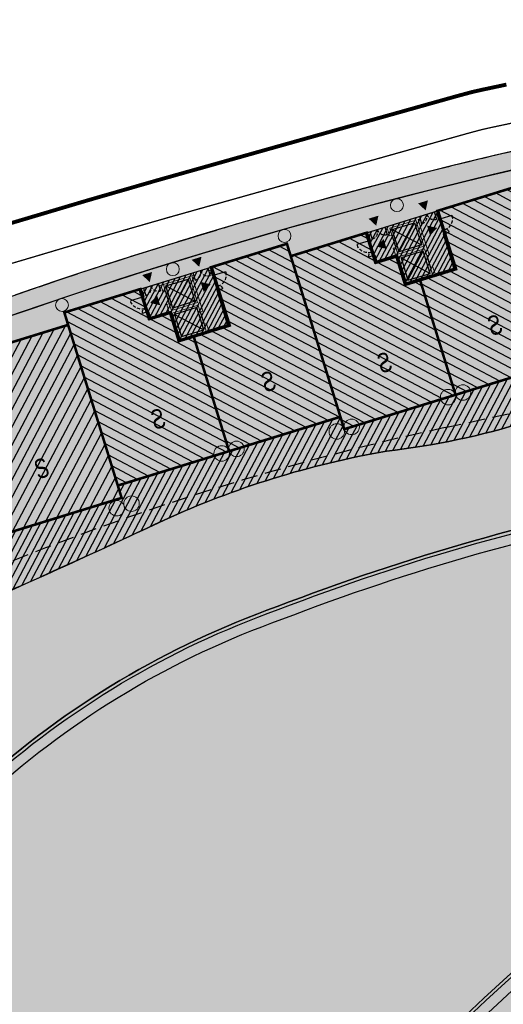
# Model space of a CAD drawing. Header units: millimetres. Extents: x -1402 to -179, y -280 to 6164.
# Tile 159 of 212: x -687 to -650, y 3979 to 4055. Entities that reach past the tile are written whole.
import ezdxf

# ---------------------------------------------------------------- set-up
doc = ezdxf.new("R2010")
doc.units = ezdxf.units.MM
for name, pattern in [('AJN-Limite', [1.25, 0.5, -0.25, 0, -0.25, 0, -0.25]), ('AJN-Projection', [0.375, 0.25, -0.125]), ('DASH', [0.35, 0.25, -0.1])]:
    doc.linetypes.add(name, pattern=pattern)
doc.layers.get('0').update_dxf_attribs({"linetype": 'CONTINUOUS'})
for name, color, linetype, lineweight in [('AJN-2-POT 100', 2, 'CONTINUOUS', 20), ('AJN-2-POT 120', 2, 'CONTINUOUS', 20), ('AJN-2-SBT-C', 2, 'CONTINUOUS', 20), ('AJN-4-PRT-C', 41, 'CONTINUOUS', 30), ('AJN-5-ASC-C', 230, 'CONTINUOUS', 30), ('AJN-7-500-A', 10, 'CONTINUOUS', 18), ('GEO-1-LIM-V', 10, 'AJN-Limite', 25)]:
    doc.layers.add(name, color=color, linetype=linetype, lineweight=lineweight)
for name, color, linetype, true_color in [('AJN-2-SBT-H', 7, 'CONTINUOUS', 0x6e6e6e), ('AJN-9-SRF-MARINHORIZON-CIRUCLATION 100 %', 7, 'CONTINUOUS', 0xd100d1), ('AJN-9-SRF-MARINHORIZON-HOUSING SIMPLEX', 7, 'CONTINUOUS', 0x71c6c3), ('AJN-9-SRF-MARINHORIZON-OVERHANGING CORRIDOR 50 %', 7, 'CONTINUOUS', 0xddb3d4), ('AJN-9-SRF-MARINHORIZON-TERRACE 0%', 7, 'CONTINUOUS', 0x139b48), ('AJN-9-SRF-MARINHORIZON-TERRACE NORTH 0%', 7, 'CONTINUOUS', 0x642165)]:
    doc.layers.add(name, color=color, linetype=linetype, true_color=true_color)
for name, color, linetype in [('AJN-2-SBT-P', 251, 'AJN-Projection'), ('AJN-2-SBT-V', 51, 'CONTINUOUS'), ('AJN-4-PRT-P', 42, 'AJN-Projection'), ('AJN-8-251-H', 251, 'CONTINUOUS'), ('AJN-8-254-H', 254, 'CONTINUOUS')]:
    doc.layers.add(name, color=color, linetype=linetype)
doc.layers.add('AJN-6-Etang', color=7, linetype='CONTINUOUS', lineweight=15, true_color=0x46a499)
doc.styles.get("Standard").update_dxf_attribs({"font": 'rs.shx', "bigfont": 'hztxt.shx'})

# ---------------------------------------------------------------- blocks, each defined once
blk = doc.blocks.new('A$C70601405')
at = {"layer": 'AJN-2-SBT-H'}
h = blk.add_hatch(color=256, dxfattribs=at)
h.dxf.hatch_style = 1
edge = h.paths.add_edge_path()
edge.add_arc((0, 5.684341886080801e-14), 0.5000000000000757, 0, 360)
at = {"layer": 'AJN-2-POT 100', "linetype": 'Continuous'}
blk.add_circle((0, 5.684341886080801e-14), 0.5000000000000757, dxfattribs=at)
blk = doc.blocks.new('1.20diam')
at = {"layer": 'AJN-2-SBT-H'}
h = blk.add_hatch(color=256, dxfattribs=at)
h.dxf.hatch_style = 1
edge = h.paths.add_edge_path()
edge.add_arc((0, 0), 0.6, 0, 360)
at = {"layer": 'AJN-2-POT 120', "linetype": 'Continuous'}
blk.add_circle((0, 0), 0.6, dxfattribs=at)
blk = doc.blocks.new('POT 2X1.2')
at = {"layer": 'AJN-2-POT 120', "linetype": 'Continuous', "rotation": 321.8181818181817}
for p in [(-0.6000000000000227, 0), (0.5999999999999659, 0)]:
    blk.add_blockref('1.20diam', p, dxfattribs=at)
blk = doc.blocks.new('A$C7CC6224B')
at = {"layer": 'AJN-4-PRT-C', "linetype": 'Continuous'}
for p, q in [((-0.5999999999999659, 0), (-0.5999999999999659, -0.6000000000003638)), ((0.5999999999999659, 0), (0.5999999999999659, -0.6000000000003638))]:
    blk.add_line(p, q, dxfattribs=at)
at = {"layer": 'AJN-4-PRT-P'}
for centre, start, end in [((-0.5999999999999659, 0), 270, 0), ((0.5999999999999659, 0), 180, 270)]:
    blk.add_arc(centre, 0.5999999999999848, start, end, dxfattribs=at)
blk = doc.blocks.new('A$C718F6671')
at = {"layer": 'AJN-4-PRT-C', "linetype": 'Continuous'}
for p, q in [((-1.199999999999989, 0), (-1.199999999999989, -0.3000000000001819)), ((0, 0), (0, -0.900000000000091))]:
    blk.add_line(p, q, dxfattribs=at)
at = {"layer": 'AJN-4-PRT-P'}
for centre, radius, start, end in [((-1.199999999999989, 0), 0.3, 270, 0), ((0, 0), 0.8999999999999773, 180, 270)]:
    blk.add_arc(centre, radius, start, end, dxfattribs=at)
blk = doc.blocks.new('A$C57D22E36')
at = {"layer": 'AJN-2-SBT-H'}
h = blk.add_hatch(color=256, dxfattribs=at)
h.dxf.hatch_style = 1
h.paths.add_polyline_path([(-1.399999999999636, -4.547473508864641e-13), (-1.399999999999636, -0.1999999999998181), (-1.25, -0.1999999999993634), (-1.25, -0.75), (-1.050000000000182, -0.75), (-1.050000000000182, -0.1999999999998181), (1.050000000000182, -0.2000000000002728), (1.050000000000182, -2.299999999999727), (-1.050000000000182, -2.299999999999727), (-1.050000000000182, -1.75), (-1.25, -1.75), (-1.25, -2.299999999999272), (-2.75, -2.299999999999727), (-2.75, -1.849999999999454), (-2.949999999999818, -1.849999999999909), (-2.949999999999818, -2.499999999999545), (-1.25, -2.499999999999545), (-1.25, -4.799999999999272), (2.949999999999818, -4.799999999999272), (2.949999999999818, -1.849999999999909), (2.75, -1.849999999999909), (2.75, -4.599999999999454), (1.25, -4.599999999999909), (1.25, -4.049999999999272), (1.050000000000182, -4.049999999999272), (1.050000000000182, -4.599999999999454), (-1.050000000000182, -4.599999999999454), (-1.050000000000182, -2.499999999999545), (1.050000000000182, -2.499999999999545), (1.050000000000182, -3.049999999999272), (1.25, -3.049999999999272), (1.25, -0.1999999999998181), (1.399999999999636, -0.1999999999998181), (1.399999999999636, 0)])
h.paths.add_polyline_path([(-2.75, -0.1999999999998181), (-2.600000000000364, -0.1999999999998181), (-2.600000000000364, 0), (-2.949999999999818, 0), (-2.949999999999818, -0.650000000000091), (-2.75, -0.650000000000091)], flags=17)
h.paths.add_polyline_path([(2.75, -0.1999999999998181), (2.75, -0.650000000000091), (2.949999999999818, -0.650000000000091), (2.949999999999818, 4.547473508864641e-13), (2.600000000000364, 0), (2.600000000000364, -0.1999999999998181)])
at = {"layer": 'AJN-9-SRF-MARINHORIZON-CIRUCLATION 100 %'}
h = blk.add_hatch(dxfattribs=at)
h.set_pattern_fill('ANSI31', color=256, scale=0.1)
h.set_pattern_definition([(45, (489.0038872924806, -3184.609520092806), (-0.2245064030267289, 0.2245064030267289), [])])
h.paths.add_polyline_path([(-1.25, -2.499999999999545), (-1.25, -4.799999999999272), (2.949999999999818, -4.799999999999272), (2.949999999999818, 4.547473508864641e-13), (-2.949999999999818, -2.220446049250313e-16), (-2.949999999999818, -2.499999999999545)])
at = {"layer": 'AJN-2-SBT-C', "flags": 128}
for points in [[(-2.75, -2.299999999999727), (-1.25, -2.299999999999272), (-1.25, -1.75), (-1.050000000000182, -1.75), (-1.050000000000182, -2.299999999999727), (1.050000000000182, -2.299999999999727), (1.050000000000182, -0.2000000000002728), (-1.050000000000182, -0.1999999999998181), (-1.050000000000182, -0.75), (-1.25, -0.75), (-1.25, -0.1999999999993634), (-1.399999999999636, -0.1999999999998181), (-1.399999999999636, -4.547473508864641e-13), (1.399999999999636, 0), (1.399999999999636, -0.1999999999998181), (1.25, -0.1999999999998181), (1.25, -3.049999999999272), (1.050000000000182, -3.049999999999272), (1.050000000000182, -2.499999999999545), (-1.050000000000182, -2.499999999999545), (-1.050000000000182, -4.599999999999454), (1.050000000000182, -4.599999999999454), (1.050000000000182, -4.049999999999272), (1.25, -4.049999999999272), (1.25, -4.599999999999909), (2.75, -4.599999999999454), (2.75, -1.849999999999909), (2.949999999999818, -1.849999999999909), (2.949999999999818, -4.799999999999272), (-1.25, -4.799999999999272), (-1.25, -2.499999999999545), (-2.949999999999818, -2.499999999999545), (-2.949999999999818, -1.849999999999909), (-2.75, -1.849999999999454)], [(-2.75, -0.650000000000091), (-2.75, -0.1999999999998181), (-2.600000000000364, -0.1999999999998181), (-2.600000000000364, 0), (-2.949999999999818, 0), (-2.949999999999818, -0.650000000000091)], [(2.75, -0.1999999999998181), (2.600000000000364, -0.1999999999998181), (2.600000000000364, 0), (2.949999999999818, 4.547473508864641e-13), (2.949999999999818, -0.650000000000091), (2.75, -0.650000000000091)]]:
    blk.add_lwpolyline(points, close=True, dxfattribs=at)
at = {"layer": 'AJN-2-SBT-V'}
for p, q in [((-1.050000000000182, -0.75), (-1.050000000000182, -1.75)), ((1.050000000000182, -3.049999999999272), (1.050000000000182, -4.049999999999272))]:
    blk.add_line(p, q, dxfattribs=at)
at = {"layer": 'AJN-5-ASC-C'}
for p, q in [((-0.9000000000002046, -0.3499999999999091), (0.9000000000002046, -2.149999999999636)), ((-0.9000000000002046, -2.149999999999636), (0.9000000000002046, -0.3499999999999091)), ((-0.9000000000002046, -4.449999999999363), (0.9000000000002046, -2.649999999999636)), ((-0.9000000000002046, -2.649999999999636), (0.9000000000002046, -4.449999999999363))]:
    blk.add_line(p, q, dxfattribs=at)
for points in [[(-0.9000000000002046, -0.3499999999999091), (0.9000000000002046, -0.3499999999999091), (0.9000000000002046, -2.149999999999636), (-0.9000000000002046, -2.149999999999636)], [(-0.9000000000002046, -4.449999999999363), (0.9000000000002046, -4.449999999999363), (0.9000000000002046, -2.649999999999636), (-0.9000000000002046, -2.649999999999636)]]:
    blk.add_lwpolyline(points, close=True, dxfattribs=at)
at = {"layer": 'AJN-7-500-A', "flags": 128}
for points in [[(-2, 0.3000000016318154, 0, 0.8, 0), (-2, 0.9928203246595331, 0, 0, 0)], [(1.999999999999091, 0.3000000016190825, 0, 0.8, 0), (1.999999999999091, 0.9928203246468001, 0, 0, 0)], [(-2.450000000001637, -1.249999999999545, 0, 0.8, 0), (-1.757179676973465, -1.249999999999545, 0, 0, 0)], [(2.450000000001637, -1.25, 0, 0.8, 0), (1.757179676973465, -1.25, 0, 0, 0)]]:
    blk.add_lwpolyline(points, format="xyseb", dxfattribs=at)
at = {"layer": 'AJN-9-SRF-MARINHORIZON-CIRUCLATION 100 %', "flags": 128}
blk.add_lwpolyline([(-2.949999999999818, 0), (2.949999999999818, 4.547473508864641e-13), (2.949999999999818, -4.799999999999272), (-1.25, -4.799999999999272), (-1.25, -2.499999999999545), (-2.949999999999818, -2.499999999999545)], close=True, dxfattribs=at)
at = {"xscale": -1, "rotation": 270}
blk.add_blockref('A$C718F6671', (-2.949999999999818, -0.650000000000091), dxfattribs=at)
for p in [(-2, -4.547473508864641e-13), (2, -4.547473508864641e-13)]:
    blk.add_blockref('A$C7CC6224B', p)
at = {"rotation": 90}
blk.add_blockref('A$C718F6671', (2.949999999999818, -0.650000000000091), dxfattribs=at)
blk = doc.blocks.new('A$C25A46890')
at = {"layer": 'AJN-9-SRF-MARINHORIZON-HOUSING SIMPLEX'}
h = blk.add_hatch(dxfattribs=at)
h.set_pattern_fill('ANSI31', color=256, scale=0.2)
h.set_pattern_definition([(45, (4474.227697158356, -2840.453928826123), (-0.4490128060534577, 0.4490128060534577), [])])
h.paths.add_polyline_path([(0, 14), (-6.149999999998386, 14), (-6.149999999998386, 11.60000000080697), (-7.850000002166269, 11.60000000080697), (-7.850000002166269, 9.299999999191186), (-9, 9.299999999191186), (-9, 0), (0, 0)])
at = {"layer": 'AJN-2-SBT-C', "const_width": 0.2, "flags": 128}
blk.add_lwpolyline([(-9, 9.299999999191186), (-9, 0), (0, 0), (0, 14), (-6.149999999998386, 14), (-6.149999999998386, 11.60000000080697), (-7.850000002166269, 11.60000000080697), (-7.850000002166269, 9.299999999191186)], close=True, dxfattribs=at)
at = {"layer": 'AJN-7-500-A', "insert": (-4.500000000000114, 3.999999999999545), "char_height": 1.5, "attachment_point": 5, "rotation": 359.9999999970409}
blk.add_mtext_dynamic_manual_height_columns('{\\fSwis721 LtCn BT|b0|i0|c0|p34;S}', width=58.7580560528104, gutter_width=35.69431197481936, heights=[0], dxfattribs=at)
blk = doc.blocks.new('A$C09BD1FFD')
at = {"layer": 'AJN-9-SRF-MARINHORIZON-HOUSING SIMPLEX'}
h = blk.add_hatch(dxfattribs=at)
h.set_pattern_fill('ANSI31', color=256, scale=0.2)
h.set_pattern_definition([(45, (492.2276971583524, -2840.453928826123), (-0.4490128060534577, 0.4490128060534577), [])])
h.paths.add_polyline_path([(6.149999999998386, 9.299999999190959), (6.149999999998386, 14), (4.440892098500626e-16, 14), (0, 0), (9, 0), (9, 9.299999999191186)])
at = {"layer": 'AJN-2-SBT-C', "const_width": 0.2, "flags": 128}
blk.add_lwpolyline([(9, 9.299999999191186), (9, 0), (0, 0), (0, 14), (6.149999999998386, 14), (6.149999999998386, 9.299999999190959)], close=True, dxfattribs=at)
at = {"layer": 'AJN-7-500-A', "insert": (4.499999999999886, 4.249999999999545), "char_height": 1.5, "attachment_point": 5, "rotation": 359.9999999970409}
blk.add_mtext_dynamic_manual_height_columns('{\\fSwis721 LtCn BT|b0|i0|c0|p34;S}', width=58.7580560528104, gutter_width=35.69431197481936, heights=[0], dxfattribs=at)
blk = doc.blocks.new('A$C20184743')
at = {"layer": 'AJN-9-SRF-MARINHORIZON-HOUSING SIMPLEX'}
h = blk.add_hatch(dxfattribs=at)
h.set_pattern_fill('ANSI31', color=256, scale=0.2, angle=-17.16630264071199)
h.set_pattern_definition([(44.99999999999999, (-1142.070067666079, -3760.413235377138), (-0.4490128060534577, 0.4490128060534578), [])])
h.paths.add_polyline_path([(-2.273736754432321e-13, 13.99999999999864), (-12.05078749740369, 13.99999999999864), (-10.25425012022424, 6.315889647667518), (-11.90960943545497, 5.928868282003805), (-10.99897092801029, 2.03390518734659), (-12.31352097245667, 1.72656469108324), (-11.83543575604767, -0.3182909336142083), (-10.4740487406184, -9.086065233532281e-13), (0, -4.547473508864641e-13)])
at = {"layer": 'AJN-2-SBT-C', "const_width": 0.2, "flags": 128}
blk.add_lwpolyline([(0, -4.547473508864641e-13), (-2.273736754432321e-13, 13.99999999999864), (-12.05078749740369, 13.99999999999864), (-10.25425012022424, 6.315889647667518), (-11.90960943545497, 5.928868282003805), (-10.99897092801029, 2.033905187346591), (-12.31352097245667, 1.72656469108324), (-11.83543575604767, -0.3182909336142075), (-10.4740487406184, -9.094947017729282e-13)], close=True, dxfattribs=at)
at = {"layer": 'AJN-7-500-A', "insert": (-5.2370243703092, 3.999999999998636), "char_height": 1.5, "attachment_point": 5, "rotation": 359.99999999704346}
blk.add_mtext_dynamic_manual_height_columns('{\\fSwis721 LtCn BT|b0|i0|c0|p34;S}', width=58.7580560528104, gutter_width=35.69431197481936, heights=[0], dxfattribs=at)

msp = doc.modelspace()

# ---------------------------------------------------------------- hatches: boundary and pattern name
at = {"layer": 'AJN-6-Etang', "transparency": 33554687}
h = msp.add_hatch(color=256, dxfattribs=at)
h.dxf.hatch_style = 1
h.set_gradient(color1=(39, 228, 241), rotation=300, centered=1, tint=0.7570968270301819)
h.paths.add_polyline_path([(-604.5510643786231, 4021.717992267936, 0.02971804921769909), (-591.6144267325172, 4022.195111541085, 0.02184083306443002), (-582.5331124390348, 4023.90017477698, -0.02903385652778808), (-577.2226050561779, 4024.553307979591, -0.0702276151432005), (-548.5288704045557, 4022.054603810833, -0.02562626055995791), (-538.2477084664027, 4018.717226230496, 0.05046142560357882), (-534.5684667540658, 4017.571017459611, 0.03373184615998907), (-534.0050734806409, 4017.522155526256, 0.0625782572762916), (-533.5744402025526, 4017.573703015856, 0.1300044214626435), (-533.2583156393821, 4017.747507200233, 0.1534627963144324), (-533.1217377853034, 4017.994566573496, 0.1333956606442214), (-533.1601495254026, 4018.586747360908), (-534.4543502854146, 4022.789333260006, 0.2247122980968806), (-541.570289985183, 4030.569787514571, -0.1917949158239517), (-547.9162688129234, 4036.685031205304, 0.0008070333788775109), (-554.3042454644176, 4036.18477391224, 0.00076015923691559), (-560.5134006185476, 4035.678628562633, -0.02398197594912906), (-575.0031898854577, 4035.172704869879, -0.04121437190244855), (-598.3627669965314, 4032.615722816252, -0.003885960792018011), (-604.9859279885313, 4032.126991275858, 0.04175151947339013), (-626.0528815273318, 4029.095905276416, -0.06530521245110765), (-630.7133635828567, 4028.647461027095, -0.002990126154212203), (-639.4417628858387, 4027.050513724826, -0.003401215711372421), (-647.7917072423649, 4024.392247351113, -0.04692810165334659), (-658.6794310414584, 4022.09866041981, 0.06355717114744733), (-675.8507716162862, 4016.767373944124, -0.01045696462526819), (-697.9203321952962, 4006.908648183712, -0.01169315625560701), (-714.6104849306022, 3999.2314983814, 0.01966983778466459), (-728.5223015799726, 3990.826907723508, 0.09995445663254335), (-740.3772431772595, 3979.652164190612, 0.1092895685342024), (-742.6925910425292, 3972.560884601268, -0.2224639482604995), (-755.4064137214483, 3950.675734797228, 0.02689056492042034), (-753.3852276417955, 3944.670576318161, 0.1494071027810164), (-750.9497066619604, 3941.940869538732, 0.1186704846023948), (-747.3219212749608, 3940.781047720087, 0.1138910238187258), (-737.0776827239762, 3942.367112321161, 0.1682789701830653), (-711.943919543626, 3962.485513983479, 0.02603111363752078), (-704.1470789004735, 3975.898439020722, -0.08052688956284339), (-690.0620695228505, 3996.37694246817, -0.09865774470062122), (-667.115943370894, 4010.081158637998, -0.092955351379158)])
at = {"layer": 'AJN-6-Etang', "linetype": 'Continuous', "transparency": 33554687}
h = msp.add_hatch(color=256, dxfattribs=at)
h.dxf.hatch_style = 1
h.set_gradient(color1=(166, 228, 247), rotation=200, centered=1, tint=0.800000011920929, name='INVCURVED')
edge = h.paths.add_edge_path()
edge.add_arc((-539.6903833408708, 4046.378562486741), 32.84797776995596, 259.0174260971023, 283.733139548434)
edge.add_line((-531.8922719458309, 4014.469643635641), (-533.1331609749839, 4018.226826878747))
edge.add_arc((-533.574940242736, 4018.064349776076), 0.4707098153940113, -70.6203057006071, 20.192458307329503, ccw=False)
edge.add_arc((-533.9948825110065, 4019.2615711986), 1.739445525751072, 267.07792236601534, 289.3427458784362, ccw=False)
edge.add_arc((-533.9250471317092, 4021.717364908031), 4.195972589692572, 261.17933869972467, 267.8350607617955, ccw=False)
edge.add_arc((-530.7439089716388, 4036.325698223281), 19.14067116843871, 246.9188615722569, 258.4739672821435, ccw=False)
edge.add_arc((-575.9250879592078, 3920.152697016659), 105.5203835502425, 69.08009231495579, 74.95191348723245)
edge.add_arc((-571.7268882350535, 3921.662246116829), 103.0377285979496, 76.98883006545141, 93.05743218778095)
edge.add_arc((-574.2587065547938, 3978.538436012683), 46.11022811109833, 93.68543034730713, 100.3376313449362)
edge.add_arc((-606.5813803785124, 4126.946865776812), 105.8155929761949, 278.13139810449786, 283.1361526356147, ccw=False)
edge.add_arc((-602.0929170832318, 4130.688558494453), 108.998288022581, 268.70774661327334, 275.5166178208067, ccw=False)
edge.add_arc((-604.8070941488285, 3849.087568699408), 172.630613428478, 89.91502416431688, 111.1577777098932)
edge.add_arc((-644.2003523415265, 3945.649223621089), 68.38566050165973, 109.5782243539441, 132.1159801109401)
edge.add_arc((-633.9402415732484, 3942.69358752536), 77.6631326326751, 136.2721735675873, 154.6878398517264)
edge.add_arc((-836.7744922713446, 4044.021250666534), 149.0997929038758, 326.84858661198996, 332.8131314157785, ccw=False)
edge.add_arc((-753.5528919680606, 3988.708372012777), 49.18277004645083, 289.5712784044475, 327.77999888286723, ccw=False)
edge.add_arc((-745.6361823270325, 3963.769329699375), 23.0500070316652, 265.80598677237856, 291.7958996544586, ccw=False)
edge.add_arc((-746.7268568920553, 3948.895891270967), 8.136632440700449, 238.73531725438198, 265.8059867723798, ccw=False)
edge.add_arc((-747.701861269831, 3947.290061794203), 6.257983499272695, 204.7451583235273, 238.7353172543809, ccw=False)
edge.add_arc((-698.6065861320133, 3966.450415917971), 58.9496478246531, 201.6826345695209, 210.3252863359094)
edge.add_arc((-722.7767510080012, 3954.056911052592), 31.86463938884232, 213.0342114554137, 247.3748419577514)
edge.add_arc((-731.5727928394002, 3932.951902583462), 9.000000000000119, 247.3748419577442, 297.9607097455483)
edge.add_arc((-691.6662761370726, 3857.77433848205), 76.11284403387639, 113.07744778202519, 117.9607097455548, ccw=False)
edge.add_arc((-801.5518826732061, 4108.592369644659), 197.7256147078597, 293.8823795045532, 315.302735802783)
edge.add_arc((-561.8123215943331, 3884.378913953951), 130.7194739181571, 83.02942774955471, 139.3583344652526, ccw=False)
h = msp.add_hatch(color=256, dxfattribs=at)
h.dxf.hatch_style = 1
h.set_gradient(color1=(181, 223, 247), rotation=200, centered=1, tint=0.800000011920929, name='INVCURVED')
edge = h.paths.add_edge_path()
edge.add_arc((-536.1331980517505, 3949.417541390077), 41.76902211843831, 80.08128101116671, 93.81348574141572, ccw=False)
edge.add_arc((-529.9721789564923, 3984.650621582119), 6.001325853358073, 8.314213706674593, 80.08128101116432, ccw=False)
edge.add_line((-524.0339273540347, 3985.518423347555), (-524.8218382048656, 3990.909992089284))
edge.add_arc((-539.6641874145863, 3988.740966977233), 15.00000000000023, 8.314213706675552, 17.11641258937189)
edge.add_line((-525.3285562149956, 3993.155678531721), (-531.8922719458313, 4014.469643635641))
edge.add_arc((-539.6903833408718, 4046.37856248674), 32.84797776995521, 259.0174260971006, 283.73313954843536, ccw=False)
edge.add_arc((-561.8123215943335, 3884.378913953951), 130.719473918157, 83.02942774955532, 139.3583344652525)
edge.add_arc((-801.5518826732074, 4108.592369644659), 197.7256147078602, 293.88237950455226, 315.3027358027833, ccw=False)
edge.add_arc((-691.6662761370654, 3857.774338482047), 76.11284403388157, 109.16217661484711, 113.07744778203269, ccw=False)
edge.add_arc((-700.39086122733, 3882.881288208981), 49.53320314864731, 76.18652852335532, 109.1621766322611, ccw=False)
edge.add_arc((6736.44292608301, 45052.96636338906), 41786.93979426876, 259.7649214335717, 259.7784708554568)
edge.add_arc((-676.0644756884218, 3953.926779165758), 24.85499872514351, 263.5898590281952, 326.3375928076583)
edge.add_arc((-2060.139441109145, 4781.808366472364), 1637.6038108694, 329.0722052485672, 329.5217709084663)
edge.add_arc((-607.3271954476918, 3927.944119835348), 47.56153281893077, 102.10276570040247, 150.7305022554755, ccw=False)
edge.add_arc((-545.9599434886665, 3728.331226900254), 256.2479434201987, 101.20186661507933, 106.16469985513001, ccw=False)
edge.add_line((-595.7402857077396, 3979.697346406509), (-581.894087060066, 3982.067430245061))
edge.add_arc((-618.1463783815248, 4205.268334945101), 226.1257890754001, 279.2254205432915, 286.4139132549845)
edge.add_arc((-534.1899581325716, 3920.264426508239), 70.98682985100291, 93.8134857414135, 106.41391325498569, ccw=False)
at = {"layer": 'AJN-8-254-H'}
h = msp.add_hatch(color=255, dxfattribs=at)
h.dxf.hatch_style = 1
h.paths.add_polyline_path([(-767.6700926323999, 3995.502828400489), (-766.1462764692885, 3994.714262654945, -0.6074786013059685), (-750.246577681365, 3980.877081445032, -0.006356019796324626), (-735.355876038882, 3991.61674266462, -0.06791793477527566), (-729.3483457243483, 3994.717613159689, 0.02504563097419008), (-675.8507716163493, 4016.767373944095, -0.06355717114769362), (-658.6794310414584, 4022.09866041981, 0.04692810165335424), (-647.7917072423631, 4024.392247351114, 0.004268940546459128), (-637.3173843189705, 4027.746856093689, -0.09014605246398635), (-630.8325987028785, 4028.651971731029, 0.06696969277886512), (-626.0528815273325, 4029.095905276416, -0.041751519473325), (-604.9859279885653, 4032.126991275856, 0.003885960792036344), (-598.3627669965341, 4032.615722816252, 0.0513692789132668), (-569.3453663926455, 4036.388544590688, -0.03690796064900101), (-555.7402460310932, 4038.441906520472, 0.1067657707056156), (-563.5590515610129, 4055.443872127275, 0.1401209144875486)])
h.paths.add_polyline_path([(-556.371493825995, 4055.453928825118), (-560.7691083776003, 4055.453928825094, 0.001802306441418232), (-563.5590515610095, 4055.44387212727, -0.1067657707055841), (-555.7402460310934, 4038.441906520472, 0.03690796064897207), (-569.3453663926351, 4036.38854459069, -0.01013345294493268), (-575.0031898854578, 4035.172704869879, 0.02398197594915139), (-560.5134006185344, 4035.678628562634, -0.001541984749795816), (-547.916547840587, 4036.685647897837, -0.03924537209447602), (-548.5503743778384, 4038.441527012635, 0.1068267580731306)])
h.paths.add_polyline_path([(-718.6716012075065, 3997.707833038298, 0.01608402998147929), (-708.014910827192, 4002.762039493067, -0.009863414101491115), (-729.3483457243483, 3994.717613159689, 0.06791793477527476), (-735.3558760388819, 3991.61674266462, 0.005242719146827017), (-747.658220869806, 3982.785462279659, -0.01375276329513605), (-747.7349124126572, 3982.059367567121, -0.03197878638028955)], flags=17)
h.paths.add_polyline_path([(-637.3173843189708, 4027.746856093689, -0.0008677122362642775), (-639.4417628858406, 4027.050513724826, 0.002990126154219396), (-630.7133635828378, 4028.647461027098, -0.001657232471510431), (-630.8325987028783, 4028.651971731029, 0.09014605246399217)], flags=17)
at = {"layer": 'AJN-9-SRF-MARINHORIZON-OVERHANGING CORRIDOR 50 %'}
h = msp.add_hatch(color=256, dxfattribs=at)
h.dxf.hatch_style = 1
h.paths.add_polyline_path([(-576.9782994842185, 4053.713091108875), (-577.4055452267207, 4055.096178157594, 0.09435723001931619), (-718.3307379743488, 4021.927170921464), (-717.6195474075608, 4020.711362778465, -0.09449643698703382)])
h.paths.add_polyline_path([(-729.455843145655, 4015.199001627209), (-730.1647885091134, 4016.410971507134, 0.01907761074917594), (-756.1957093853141, 4002.486028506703), (-755.4888301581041, 4001.27759076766, -0.01914702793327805)])
at = {"layer": 'AJN-9-SRF-MARINHORIZON-TERRACE 0%'}
h = msp.add_hatch(dxfattribs=at)
h.set_pattern_fill('ANSI31', color=256, scale=0.15)
h.set_pattern_definition([(62.16630264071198, (-675.2100222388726, 136.2834458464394), (-0.4211509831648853, 0.2223643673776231), [])])
h.paths.add_polyline_path([(-644.7347484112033, 4029.108476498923), (-661.932886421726, 4023.795845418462), (-662.2280325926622, 4024.751297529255), (-679.4261706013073, 4019.438666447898), (-679.1310244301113, 4018.483214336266), (-689.1384764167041, 4015.391838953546), (-698.1138024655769, 4010.141695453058), (-699.1236299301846, 4011.868035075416), (-706.9426496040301, 4007.410128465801), (-708.154442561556, 4009.481736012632), (-731.4600274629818, 3995.849065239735), (-732.0659239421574, 3996.884869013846), (-750.2040799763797, 3986.274901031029, -0.1151456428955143), (-750.2465776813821, 3980.877081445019, -0.006356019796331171), (-735.3558760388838, 3991.616742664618, -0.06791793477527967), (-729.3483457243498, 3994.717613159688, 0.02504563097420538), (-675.850771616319, 4016.767373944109, -0.06355717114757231), (-658.6794310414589, 4022.098660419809, 0.04692810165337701), (-647.7917072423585, 4024.392247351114, 0.004268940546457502), (-637.3173843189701, 4027.746856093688, -0.09014605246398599), (-630.8325987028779, 4028.651971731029, 0.06696969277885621), (-626.0528815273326, 4029.095905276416, -0.04175151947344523), (-604.9859279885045, 4032.126991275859, 0.003885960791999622), (-598.3627669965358, 4032.615722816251, 0.05136927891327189), (-569.3453663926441, 4036.388544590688, -0.03690796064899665), (-555.7402460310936, 4038.441906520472, 0.03133627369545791), (-557.2790751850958, 4043.77400178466), (-581.0585405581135, 4036.428350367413), (-581.7964059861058, 4038.8169806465), (-590.3954749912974, 4036.160665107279), (-590.8381942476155, 4037.593843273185), (-599.437263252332, 4034.937527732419), (-600.1160994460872, 4037.135067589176), (-608.7151684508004, 4034.478752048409), (-609.1578877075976, 4035.911930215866), (-617.756956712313, 4033.255614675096), (-618.0521028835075, 4034.21106678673), (-626.6511718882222, 4031.554751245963), (-627.0938911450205, 4032.987929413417), (-644.2920291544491, 4027.67529833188)])
at = {"layer": 'AJN-9-SRF-MARINHORIZON-TERRACE NORTH 0%', "transparency": 33554559}
h = msp.add_hatch(color=256, dxfattribs=at)
h.dxf.hatch_style = 1
h.paths.add_polyline_path([(-716.469601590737, 4021.221155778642), (-715.0399127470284, 4018.777046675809), (-706.1924221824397, 4023.952412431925), (-705.1825947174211, 4022.226072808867), (-694.6950815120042, 4028.360774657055), (-683.263070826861, 4031.859543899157), (-683.5582169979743, 4032.814996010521), (-666.3600789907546, 4038.127627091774), (-666.0649328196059, 4037.172174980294), (-648.8667948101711, 4042.484806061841), (-648.4240755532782, 4041.051627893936), (-631.2259375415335, 4046.364258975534), (-630.7832182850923, 4044.93108080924), (-620.9898341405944, 4047.956329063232), (-620.6946879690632, 4047.000876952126), (-613.289934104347, 4049.288259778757), (-612.8472148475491, 4047.855081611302), (-603.0538307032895, 4050.880329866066), (-602.3749945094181, 4048.682790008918), (-594.9702406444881, 4050.970172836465), (-594.5275213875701, 4049.536994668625), (-584.543046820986, 4052.621272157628), (-583.8051813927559, 4050.232641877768), (-576.5915179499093, 4052.4609954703), (-576.9782994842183, 4053.713091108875, 0.09367368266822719)])
h.paths.add_polyline_path([(-729.6813291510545, 4013.108808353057), (-730.5821527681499, 4014.648801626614, 0.01833403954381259), (-755.4888301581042, 4001.27759076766), (-754.6717727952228, 3999.88079918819), (-739.1347161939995, 4008.969246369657), (-738.5288197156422, 4007.933442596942)])

# ---------------------------------------------------------------- linework, layer by layer
at = {"layer": 'AJN-2-SBT-P', "ltscale": 5}
msp.add_lwpolyline([(-689.2981711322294, 4012.895855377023, -0.04432302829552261), (-654.1358273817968, 4023.926982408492), (-628.2143749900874, 4029.494022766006, -0.04197148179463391), (-614.167904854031, 4031.1744240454, 0.03709189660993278), (-591.9853659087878, 4033.08152392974), (-579.2221012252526, 4034.854164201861, -0.05028412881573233), (-570.5284286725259, 4035.180501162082, 0.00567580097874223), (-567.0965207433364, 4035.276238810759), (-572.7035240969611, 4053.427323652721), (-574.0470920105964, 4055.226077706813, 0.09654818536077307), (-718.3307379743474, 4021.927170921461), (-708.2643985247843, 4004.718369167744)], format="xyb", close=True, dxfattribs=at)
at = {"layer": 'AJN-2-SBT-V', "flags": 128}
msp.add_lwpolyline([(-598.362766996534, 4032.615722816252, 0.05136927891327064), (-569.3453663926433, 4036.388544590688, -0.03690796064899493), (-555.7402460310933, 4038.441906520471, 0.1067657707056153), (-563.5590515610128, 4055.443872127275, 0.1401209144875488), (-767.6700926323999, 3995.502828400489), (-766.1462764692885, 3994.714262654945, -0.6074786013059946), (-750.2465776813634, 3980.877081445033, -0.006356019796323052), (-735.3558760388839, 3991.616742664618, -0.06791793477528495), (-729.3483457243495, 3994.717613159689, 0.02504563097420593), (-675.8507716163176, 4016.76737394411, -0.06355717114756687), (-658.6794310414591, 4022.09866041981, 0.0469281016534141), (-647.7917072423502, 4024.392247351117, 0.004268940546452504), (-637.3173843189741, 4027.746856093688, -0.09014605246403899), (-630.8325987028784, 4028.651971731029, 0.06696969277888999), (-626.0528815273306, 4029.095905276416, -0.04175151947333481), (-604.9859279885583, 4032.126991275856, 0.003885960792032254)], format="xyb", close=True, dxfattribs=at)
msp.add_lwpolyline([(-647.7917072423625, 4024.392247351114, -0.04692810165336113), (-658.6794310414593, 4022.09866041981, 0.063557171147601), (-675.8507716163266, 4016.767373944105, -0.01045696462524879), (-697.920332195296, 4006.908648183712, -0.01169315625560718), (-714.6104849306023, 3999.2314983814, 0.01966983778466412), (-728.5223015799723, 3990.826907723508, 0.09995445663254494), (-740.3772431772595, 3979.652164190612, 0.1092895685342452), (-742.6925910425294, 3972.560884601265, -0.2224639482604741), (-755.4064137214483, 3950.675734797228, 0.02689056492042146), (-753.3852276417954, 3944.670576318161, 0.1494071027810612), (-750.9497066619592, 3941.940869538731, 0.1186704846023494), (-747.3219212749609, 3940.781047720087, 0.1138910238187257), (-737.0776827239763, 3942.367112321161, 0.1682789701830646), (-711.9439195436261, 3962.485513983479, 0.02603111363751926), (-704.147078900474, 3975.898439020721, -0.08052688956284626), (-690.0620695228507, 3996.37694246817, -0.09865774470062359), (-667.1159433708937, 4010.081158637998, -0.09295535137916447), (-604.5510643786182, 4021.717992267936, 0.02971804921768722)], format="xyb", dxfattribs=at)
at = {"layer": 'AJN-2-SBT-V', "linetype": 'Continuous', "flags": 128}
msp.add_lwpolyline([(-604.5510643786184, 4021.717992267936, 0.09295535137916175), (-667.1159433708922, 4010.081158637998, 0.09865774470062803), (-690.0620695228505, 3996.37694246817, 0.08052688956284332), (-704.1470789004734, 3975.898439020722, -0.02603111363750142), (-711.9439195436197, 3962.485513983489, -0.1682789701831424), (-737.0776827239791, 3942.367112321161, -0.1138910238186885), (-747.3219212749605, 3940.781047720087, -0.1186704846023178), (-750.9497066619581, 3941.94086953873, -0.1494071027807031), (-753.3852276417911, 3944.670576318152, 0.03772856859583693), (-749.4903189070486, 3936.686230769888, 0.1509708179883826), (-735.0350987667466, 3924.644530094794, 0.2243781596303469), (-727.3529990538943, 3925.002478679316, -0.02131047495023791), (-721.5006108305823, 3927.796317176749, 0.0937370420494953), (-661.0019790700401, 3969.519930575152, -0.2508528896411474), (-545.9482657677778, 4014.132189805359, 0.1082626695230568)], format="xyb", dxfattribs=at)
at = {"layer": 'AJN-2-SBT-V'}
msp.add_lwpolyline([(-538.9112035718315, 3991.094080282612, -0.05998985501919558), (-528.9384449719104, 3990.56224623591, -0.3237964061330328), (-524.0339273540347, 3985.518423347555), (-524.8218382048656, 3990.909992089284, 0.03842573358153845), (-525.3285562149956, 3993.155678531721), (-531.8922719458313, 4014.469643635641, -0.1082626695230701), (-545.9482657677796, 4014.132189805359, 0.2508528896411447), (-661.0019790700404, 3969.519930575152, -0.0937370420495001), (-721.5006108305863, 3927.796317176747, -0.01708525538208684), (-716.6497959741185, 3929.670018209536, -0.144884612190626), (-688.5642251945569, 3930.981900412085, 5.912050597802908e-05), (-678.8394075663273, 3929.227169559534, 0.2808412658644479), (-655.3772131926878, 3940.149691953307, 0.00196160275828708), (-648.8165320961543, 3951.197815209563, -0.215421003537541), (-617.2992204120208, 3974.448508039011, -0.02165783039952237), (-595.7402857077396, 3979.697346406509), (-581.894087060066, 3982.067430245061, 0.03137600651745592), (-554.2490190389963, 3988.358215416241, -0.05503520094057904)], format="xyb", close=True, dxfattribs=at)
at = {"layer": 'AJN-8-251-H', "linetype": 'Continuous', "flags": 128}
for points in [[(-752.792833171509, 3943.235946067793, 0.08838480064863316), (-751.0794547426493, 3941.727174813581, 0.1186704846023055), (-747.3402047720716, 3940.531717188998, 0.113838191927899), (-736.9893709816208, 3942.133179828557, 0.1682431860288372), (-711.7335021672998, 3962.350500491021, 0.02603457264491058), (-703.9228275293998, 3975.787858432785, -0.08051067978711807), (-689.887682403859, 3996.197577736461, -0.09863690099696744), (-667.0289247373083, 4009.84676652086, -0.09295654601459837), (-604.5540666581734, 4021.467996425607, 0.02972507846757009), (-591.5847141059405, 4021.946818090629, 0.02183985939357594), (-582.4822544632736, 4023.655326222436, -0.0289931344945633), (-577.207901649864, 4024.30373695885, -0.07021340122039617), (-548.58948584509, 4021.812022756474, -0.02560453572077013), (-538.3413620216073, 4018.485383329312, 0.05047568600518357), (-534.6127005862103, 4017.324893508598, 0.03415911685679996), (-534.0082215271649, 4017.272170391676, 0.06279062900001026), (-533.514012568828, 4017.331115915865, 0.1300044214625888), (-533.0858596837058, 4017.56651288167, 0.1022200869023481), (-532.9197915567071, 4017.806248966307)], [(-751.938583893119, 3941.335500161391, 0.01818615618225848), (-751.4946486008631, 3941.043351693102, 0.1186704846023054), (-747.3987119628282, 3939.733859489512, 0.1136755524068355), (-736.7068595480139, 3941.384568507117, 0.1681314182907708), (-711.0601792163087, 3961.91843827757, 0.02604571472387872), (-703.2051929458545, 3975.434060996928, -0.08045783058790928), (-689.329647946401, 3995.623595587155, -0.09856911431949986), (-666.7504891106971, 4009.096701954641, -0.092960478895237), (-604.563640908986, 4020.668009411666, 0.02974727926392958), (-591.4896352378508, 4021.152280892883, 0.02183640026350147), (-582.3196663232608, 4022.871776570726, -0.02886076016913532), (-577.1608366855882, 4023.505110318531, -0.07016741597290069), (-548.7834547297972, 4021.035761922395, -0.02553488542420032), (-538.6408315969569, 4017.74339978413, 0.05050637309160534), (-534.7550061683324, 4016.537461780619, 0.03527544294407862), (-534.0185938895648, 4016.472226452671, 0.06324129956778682), (-533.3206441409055, 4016.554837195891, 0.1097736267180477), (-532.6391299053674, 4016.894872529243)], [(-732.6710109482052, 3923.767327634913, 0.1529291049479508), (-727.2357825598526, 3924.781661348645, -0.0213162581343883), (-721.4010033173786, 3927.567010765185, 0.09375056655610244), (-660.8180401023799, 3969.350387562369, -0.2508531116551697), (-545.9872767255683, 4013.885097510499, 0.1083085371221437), (-531.8185659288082, 4014.230302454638)], [(-730.0101396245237, 3923.024132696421, 0.08316220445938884), (-726.8606897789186, 3924.075045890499, -0.02133493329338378), (-721.0822839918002, 3926.833219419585, 0.09379377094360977), (-660.2293707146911, 3968.807919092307, -0.2508542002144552), (-546.1118379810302, 4013.094364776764, 0.108448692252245), (-531.5827193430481, 4013.464451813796)]]:
    msp.add_lwpolyline(points, format="xyb", dxfattribs=at)
at = {"layer": 'AJN-9-SRF-MARINHORIZON-OVERHANGING CORRIDOR 50 %', "flags": 128}
msp.add_lwpolyline([(-576.9782994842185, 4053.713091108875), (-577.4055452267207, 4055.096178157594, 0.09435723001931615), (-718.3307379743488, 4021.927170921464), (-717.6195474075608, 4020.711362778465, -0.09449643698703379)], format="xyb", close=True, dxfattribs=at)
at = {"layer": 'AJN-9-SRF-MARINHORIZON-TERRACE 0%', "flags": 128}
msp.add_lwpolyline([(-644.7347484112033, 4029.108476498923), (-661.932886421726, 4023.795845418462), (-662.228032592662, 4024.751297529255), (-679.4261706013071, 4019.438666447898), (-679.1310244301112, 4018.483214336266), (-689.1384764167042, 4015.391838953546), (-698.1138024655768, 4010.141695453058), (-699.1236299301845, 4011.868035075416), (-706.94264960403, 4007.4101284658), (-708.1544425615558, 4009.481736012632), (-731.4600274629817, 3995.849065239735), (-732.0659239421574, 3996.884869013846), (-750.2040799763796, 3986.274901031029, -0.1151456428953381), (-750.2465776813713, 3980.877081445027, -0.006356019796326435), (-735.3558760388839, 3991.616742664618, -0.06791793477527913), (-729.3483457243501, 3994.717613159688, 0.02504563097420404), (-675.850771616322, 4016.767373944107, -0.0635571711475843), (-658.679431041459, 4022.098660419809, 0.04692810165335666), (-647.7917072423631, 4024.392247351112, 0.004268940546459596)], format="xyb", dxfattribs=at)
at = {"layer": 'AJN-9-SRF-MARINHORIZON-TERRACE NORTH 0%', "transparency": 33554559, "flags": 128}
msp.add_lwpolyline([(-576.9782994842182, 4053.713091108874, 0.0936736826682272), (-716.4696015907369, 4021.221155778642), (-715.0399127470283, 4018.777046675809), (-706.1924221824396, 4023.952412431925), (-705.182594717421, 4022.226072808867), (-694.6950815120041, 4028.360774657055), (-683.2630708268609, 4031.859543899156), (-683.5582169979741, 4032.814996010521), (-666.3600789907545, 4038.127627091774), (-666.0649328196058, 4037.172174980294), (-648.8667948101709, 4042.484806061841)], format="xyb", dxfattribs=at)
at = {"layer": 'GEO-1-LIM-V', "linetype": 'Continuous', "ltscale": 25, "const_width": 0.3}
msp.add_lwpolyline([(-649.4018367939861, 4050.436213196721), (-651.2801234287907, 4050.03775727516), (-652.0511223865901, 4049.863686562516), (-653.3065034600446, 4049.52448601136), (-656.1830043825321, 4048.715639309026), (-659.474960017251, 4047.789970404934), (-661.320744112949, 4047.270952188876), (-665.6953747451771, 4046.040844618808), (-670.8552408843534, 4044.589935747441), (-676.4147399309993, 4043.026653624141), (-681.7431686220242, 4041.490352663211), (-687.105527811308, 4039.894557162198), (-691.2185810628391, 4038.679078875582)], dxfattribs=at)
at = {"layer": 'GEO-1-LIM-V', "linetype": 'DASH', "ltscale": 5, "const_width": 0.1}
msp.add_lwpolyline([(-648.779277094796, 4047.501520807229), (-650.6384717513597, 4047.107115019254), (-651.3291966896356, 4046.95116800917), (-652.5091779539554, 4046.632340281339), (-655.3709250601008, 4045.827642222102), (-658.6628806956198, 4044.901973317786), (-660.508664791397, 4044.382955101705), (-664.8832954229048, 4043.15284753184), (-670.0431615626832, 4041.701938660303), (-675.5931365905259, 4040.141334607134), (-680.899753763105, 4038.61132237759), (-686.2525800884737, 4037.018363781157), (-690.3668237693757, 4035.802533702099)], dxfattribs=at)

# ---------------------------------------------------------------- block references
for name, p, rotation in [('A$C57D22E36', (-657.4658638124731, 4039.828490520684), 17.16630264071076), ('A$C57D22E36', (-674.9591479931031, 4035.471311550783), 17.16630264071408), ('A$C20184743', (-679.1310244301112, 4018.483214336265), 17.16630264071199)]:
    msp.add_blockref(name, p, dxfattribs=dict(rotation=rotation))
at = {"xscale": -1, "rotation": 17.16630263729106}
for name, p in [('A$C09BD1FFD', (-644.7347484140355, 4029.108476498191)), ('A$C25A46890', (-661.932886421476, 4023.795845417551)), ('A$C09BD1FFD', (-662.2280325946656, 4024.751297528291)), ('A$C25A46890', (-679.4261706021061, 4019.438666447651))]:
    msp.add_blockref(name, p, dxfattribs=at)
at = {"layer": 'AJN-2-POT 100'}
for p in [(-657.8626847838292, 4041.113085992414), (-666.5495513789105, 4038.740990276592), (-675.1742874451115, 4036.167764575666), (-683.7369350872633, 4033.393545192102)]:
    msp.add_blockref('A$C70601405', p, dxfattribs=at)
at = {"layer": 'AJN-2-POT 120', "rotation": 17.16630264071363}
for p in [(-653.3338174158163, 4026.452160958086), (-661.9328864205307, 4023.795845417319), (-670.8271015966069, 4022.09498198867), (-678.9391794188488, 4017.862170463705)]:
    msp.add_blockref('POT 2X1.2', p, dxfattribs=at)

doc.saveas('drawing.dxf')
